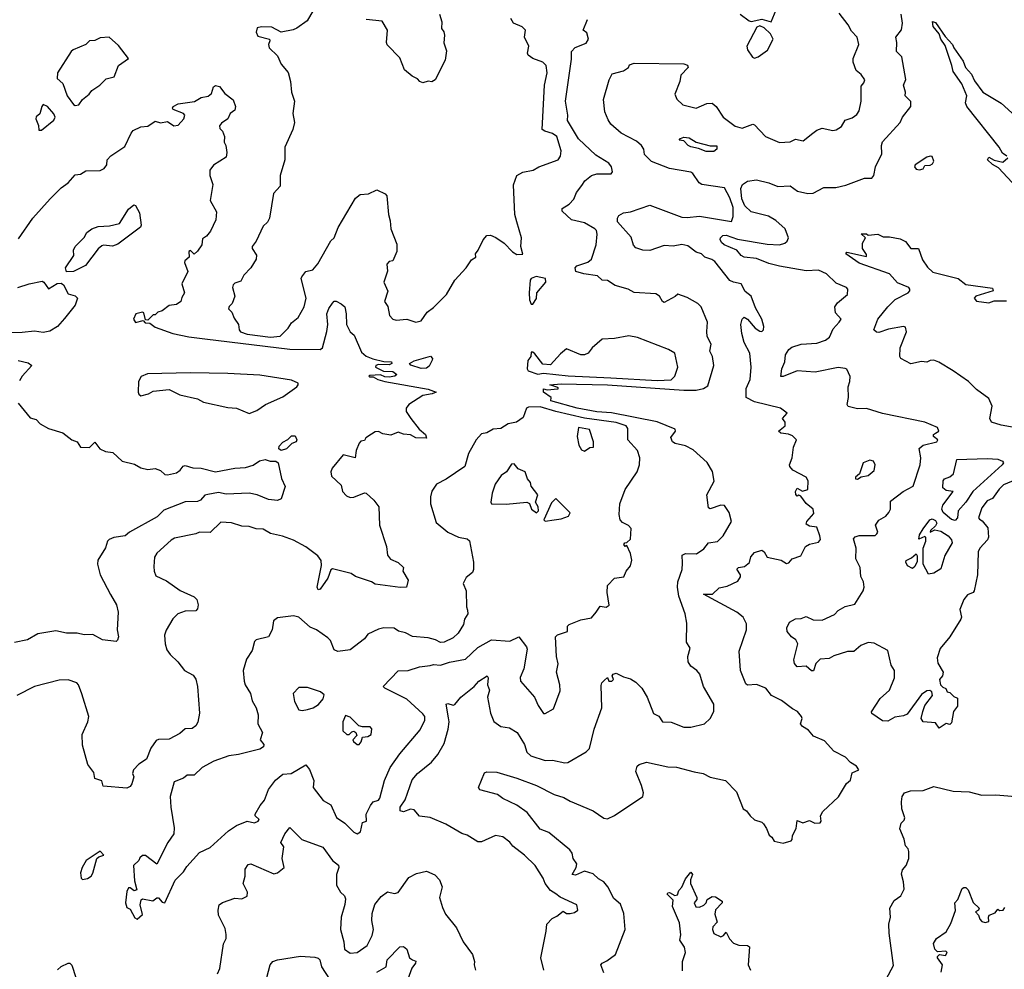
# Model space of a CAD drawing. Extents: x 1995161 to 2088924, y 769148 to 906007.
# Tile 48 of 256: x 2021812 to 2027362, y 782481 to 787834. Entities that reach past the tile are written whole.
import ezdxf

# ---------------------------------------------------------------- set-up
doc = ezdxf.new("R2010")
doc.units = 0

msp = doc.modelspace()

# ---------------------------------------------------------------- linework, layer by layer
at = {"layer": '0CON20XD'}
for points in [[(2025874, 787865), (2025925, 787827.5), (2025935, 787823.3), (2025995, 787837.5), (2026047.5, 787822.5), (2026085, 787912.5)], [(2023465.8, 787885), (2023432.7, 787827.3), (2023374.1, 787785.9), (2023354, 787776), (2023285, 787763.3), (2023232.4, 787792.4), (2023175, 787794.4), (2023151.1, 787788.9), (2023144.3, 787764.3), (2023155, 787742), (2023220, 787725), (2023222.5, 787715), (2023213.8, 787695), (2023218.1, 787675), (2023265, 787630), (2023285, 787583.8), (2023325.5, 787535.5), (2023339.4, 787485), (2023343.6, 787425), (2023360.6, 787375), (2023351.4, 787305), (2023361.4, 787255), (2023352.5, 787215), (2023305.7, 787115), (2023306.9, 787045), (2023280, 786955), (2023280, 786895), (2023243.1, 786855), (2023219.2, 786715), (2023207.9, 786692.1), (2023185, 786670), (2023144.6, 786585.4), (2023122.2, 786555), (2023121.9, 786545), (2023146.4, 786506.4), (2023145.7, 786485), (2023114.2, 786435), (2023075.4, 786394.6), (2023059.1, 786360.9), (2023025, 786349.2), (2023015, 786340), (2023012, 786325), (2023023.8, 786275), (2023010, 786235), (2022992.6, 786217.4), (2022989.2, 786205), (2023007.5, 786185), (2023020.7, 786150.7), (2023045, 786116.7), (2023049.2, 786085), (2023057.5, 786075), (2023095, 786061.4), (2023226.5, 786043.5), (2023280.7, 786049.3), (2023325.8, 786094.2), (2023343.9, 786126.1), (2023380.9, 786155), (2023415.9, 786215), (2023426.8, 786265), (2023398.6, 786375), (2023402.5, 786385), (2023425, 786414.2), (2023465, 786424.4), (2023492.6, 786457.4), (2023565, 786587.3), (2023585.3, 786605), (2023606.6, 786663.4), (2023705, 786827.5), (2023732, 786848), (2023778.3, 786851.7), (2023825, 786874.2), (2023872.3, 786852.3), (2023881.2, 786841.2), (2023891.2, 786735), (2023900.4, 786700.4), (2023904.6, 786654.6), (2023938.3, 786568.3), (2023937.1, 786527.1), (2023915, 786473.8), (2023895, 786471.2), (2023881.2, 786455), (2023886.2, 786416.2), (2023865.5, 786355), (2023886.9, 786303.1), (2023868.8, 786245), (2023887.6, 786217.6), (2023897, 786167), (2023915.7, 786145.7), (2023935, 786140), (2023995, 786145.7), (2024045, 786129.4), (2024075, 786135.8), (2024108.6, 786185), (2024145, 786211.4), (2024217.8, 786285), (2024264.5, 786365.5), (2024329.2, 786435), (2024358.8, 786481.2), (2024382.5, 786495), (2024381.2, 786515), (2024397.1, 786535), (2024425, 786593.8), (2024445, 786617.5), (2024465, 786618.8), (2024496.1, 786606.1), (2024542.5, 786575), (2024590, 786525), (2024615, 786510), (2024648.3, 786511.7), (2024636.7, 786555), (2024641.2, 786605), (2024613.8, 786693.8)], [(2024179.2, 787865), (2024191.7, 787821.7), (2024188.8, 787785), (2024203.3, 787765), (2024206.2, 787746.2), (2024202.9, 787702.9), (2024218.8, 787658.8), (2024211.2, 787605), (2024153.3, 787495), (2024135, 787484), (2024115, 787486.7), (2024085, 787477.5), (2024067.5, 787485), (2024055, 787500), (2024025, 787516), (2023981.3, 787551.3), (2023955, 787620), (2023883.3, 787693.3), (2023879.5, 787705), (2023885.4, 787775.4), (2023855.5, 787825), (2023765, 787835.9)], [(2024613.8, 786693.8), (2024602.3, 786735), (2024596, 786904), (2024614.6, 786955.4), (2024648.8, 786975), (2024706.7, 786985), (2024738, 787005), (2024848, 787045), (2024860, 787065), (2024864.2, 787095), (2024839.7, 787175), (2024815, 787193.3), (2024772, 787205), (2024757.1, 787215), (2024770, 787465), (2024784.6, 787535), (2024778.8, 787575), (2024760.6, 787595), (2024704.3, 787615), (2024678.1, 787635), (2024674.3, 787645), (2024681.4, 787685), (2024656.7, 787735), (2024662.5, 787775), (2024643.6, 787793.6), (2024595, 787814), (2024580, 787840)], [(2026168.3, 783948.3), (2026105.7, 783995.7), (2026050, 784025), (2026018.8, 784065), (2025965, 784086.7), (2025915, 784082.4), (2025905, 784090.5), (2025874.6, 784165), (2025867.5, 784275), (2025908.8, 784395), (2025909.1, 784429.1), (2025890.9, 784465), (2025855, 784493.2), (2025667.5, 784595), (2025717.5, 784595), (2025755, 784631.1), (2025799.5, 784640.5), (2025861.1, 784668.9), (2025876.1, 784693.9), (2025875.5, 784705), (2025854.1, 784735.9), (2025864.8, 784745.2), (2025898.2, 784751.8), (2025926.2, 784773.8), (2025934, 784806), (2025955, 784830.6), (2025995, 784843.2), (2026008.2, 784835), (2026026.2, 784805), (2026105, 784786.9), (2026135, 784768.9), (2026147, 784773), (2026165.6, 784794.4), (2026215, 784812), (2026240.8, 784865), (2026263.3, 784876.7), (2026315, 784888.6), (2026325.6, 784904.4), (2026323.3, 784925), (2026305, 784972.9), (2026265, 784978.1), (2026245, 784990), (2026250, 785005), (2026288.9, 785051.1), (2026284.5, 785075), (2026245, 785106.2), (2026215, 785148.8), (2026205, 785153.3), (2026195, 785147.5), (2026187, 785157), (2026186.2, 785175), (2026195, 785193.3), (2026225, 785175.5), (2026254, 785185), (2026256.2, 785235), (2026245.6, 785255), (2026170.6, 785295), (2026152.9, 785315), (2026151.4, 785325), (2026166.7, 785365), (2026173.6, 785425), (2026190.8, 785465), (2026168, 785488), (2026145, 785498.1), (2026103, 785503), (2026090, 785515), (2026127.5, 785545), (2026126.7, 785565), (2026112.5, 785585), (2026137.5, 785615), (2026100, 785645), (2025955, 785680.5), (2025907.9, 785705), (2025907.1, 785755), (2025929.4, 785805), (2025934.5, 785875.5), (2025927.9, 785955), (2025895.4, 786015), (2025882.9, 786065), (2025877.5, 786115), (2025884.2, 786145.8), (2025895, 786156.7), (2025915, 786146.7), (2025958, 786095), (2025985, 786078.1), (2025995, 786075.7), (2026004.3, 786085), (2026006.3, 786105), (2025995.3, 786145), (2025959.4, 786209.4), (2025936.2, 786276.2), (2025901.7, 786301.7), (2025878.8, 786345), (2025835, 786353.8), (2025815, 786364.1), (2025730.5, 786470.5), (2025712.8, 786482.8), (2025674, 786495), (2025654.5, 786514.5), (2025625, 786523.2), (2025579.1, 786559.1), (2025545, 786566.3), (2025495, 786557.2), (2025445, 786561.5), (2025365, 786533.3), (2025325, 786535.2), (2025285, 786547.7), (2025272.9, 786562.9), (2025258.1, 786608.1), (2025182, 786695), (2025181.2, 786715), (2025189.3, 786730.7), (2025216.2, 786746.2), (2025255, 786751.1), (2025365, 786788.9), (2025545, 786720.9), (2025575, 786718.2), (2025645, 786725.9), (2025823.9, 786696.1), (2025834.2, 786725), (2025834.5, 786775), (2025815, 786830), (2025785, 786885.6), (2025657.5, 786905), (2025642, 786915), (2025607.3, 786967.3), (2025595.3, 786975.3), (2025474.3, 786995.7), (2025372.9, 787035), (2025334.2, 787075), (2025331.2, 787105), (2025317.5, 787125), (2025288.4, 787148.4), (2025202.5, 787195), (2025144.4, 787245), (2025129.4, 787269.4), (2025111.2, 787315), (2025102.5, 787385), (2025134.4, 787495), (2025152, 787528), (2025215, 787545.8), (2025243.3, 787565), (2025249.5, 787580.5), (2025275, 787588.9), (2025555.5, 787585.5), (2025577.3, 787577.3), (2025580, 787565), (2025538.7, 787521.3), (2025532.9, 787485), (2025505.8, 787415), (2025517, 787387), (2025550, 787355), (2025625, 787335.7), (2025685, 787361.4), (2025715, 787362.9), (2025737.5, 787345), (2025777.5, 787285), (2025845, 787234.5), (2025885, 787223.1), (2025945, 787244.2), (2025955, 787240.8), (2026016.4, 787176.4), (2026095, 787142.5), (2026154.3, 787145.7), (2026185, 787160), (2026229.3, 787150.7), (2026283.8, 787195), (2026305, 787211.2), (2026335, 787222), (2026395, 787209.4), (2026415, 787213.3), (2026445, 787232.9), (2026465, 787267.5), (2026505, 787280.6), (2026530.5, 787299.5), (2026545, 787320), (2026555.4, 787375.4), (2026555, 787460), (2026571.2, 787478.8), (2026575.7, 787495), (2026555, 787526), (2026528, 787548), (2026509.5, 787595), (2026511.3, 787615), (2026541.5, 787695), (2026532.2, 787735), (2026500.2, 787770.2), (2026483.1, 787805), (2026430.9, 787870.9)], [(2026975, 785503.8), (2026992.5, 785515), (2026986.7, 785535), (2026914.6, 785564.6), (2026674.8, 785614.8), (2026585, 785642.5), (2026535, 785641), (2026482.9, 785652.9), (2026476.7, 785665), (2026484.2, 785705), (2026482.9, 785765), (2026492.2, 785795), (2026492.9, 785822.9), (2026475, 785863.3), (2026465, 785868), (2026425, 785872.5), (2026296.2, 785846.2), (2026195, 785855.3), (2026115, 785823.1), (2026103.2, 785823.2), (2026108.9, 785865), (2026125.3, 785905), (2026128.4, 785945), (2026146.9, 785975), (2026165, 785987.1), (2026216.9, 786005), (2026305, 786009.7), (2026355, 786027), (2026376.9, 786045), (2026398.5, 786091.5), (2026430.9, 786129.1), (2026442.3, 786145), (2026411.5, 786181.5), (2026406.2, 786215), (2026422.9, 786237.1), (2026477.8, 786285), (2026480, 786315), (2026472, 786325), (2026415, 786348.6), (2026360.5, 786400.5), (2026315, 786421.2), (2026245, 786418.5), (2026095, 786444.3), (2026035, 786459), (2025965, 786488.4), (2025895, 786496.1), (2025878.5, 786505), (2025853.9, 786533.9), (2025784, 786564), (2025767.3, 786577.3), (2025760.5, 786595), (2025763.3, 786605), (2025775, 786617.1), (2025795, 786620), (2025857.7, 786597.7), (2026025, 786569.1), (2026095, 786564.4), (2026125, 786573.8), (2026137.8, 786585), (2026145.4, 786605), (2026126.7, 786655), (2026075, 786701.2), (2026034, 786726), (2025935, 786750.2), (2025899.8, 786785), (2025882.4, 786825), (2025877.8, 786882.2), (2025886, 786905), (2025915, 786924.4), (2025965, 786930.9), (2026035.1, 786915.1), (2026085, 786894.2), (2026155, 786897.3), (2026196.6, 786866.6), (2026255.4, 786854.6), (2026285, 786856.9), (2026345, 786887.5), (2026412.5, 786887.5), (2026468.3, 786901.7), (2026575, 786941.4), (2026615, 786940), (2026626, 786955), (2026635.8, 787005), (2026672.5, 787077.5), (2026670, 787125), (2026675.5, 787145), (2026775.5, 787255), (2026789.4, 787285), (2026835.6, 787345), (2026835, 787372.5), (2026804, 787404), (2026806.2, 787425), (2026794, 787465), (2026807.7, 787497.7), (2026784, 787625), (2026753.8, 787655), (2026756, 787705), (2026750, 787735), (2026782.9, 787777.1), (2026788.9, 787815), (2026780.8, 787865)], [(2024835, 782905.6), (2024805, 782924.4), (2024773.6, 782963.7), (2024762.9, 782995), (2024717.1, 783065), (2024657.8, 783125), (2024591.4, 783175), (2024575, 783197.5), (2024535, 783228), (2024495, 783234.2), (2024415, 783199.2), (2024395, 783199.2), (2024335, 783237.5), (2024305, 783245.7), (2024215, 783299.6), (2024125, 783336.7), (2024065, 783344.2), (2024035, 783380), (2024015, 783382.7), (2023975, 783367.8), (2023956, 783375), (2023956.9, 783395), (2023984, 783436), (2024025, 783549.2), (2024055, 783584.3), (2024132.4, 783647.6), (2024168.1, 783691.9), (2024205.4, 783754.6), (2024227.9, 783835), (2024233.3, 783875), (2024229.3, 783899.3), (2024216.7, 783975), (2024225, 783980), (2024255, 783970), (2024265, 783973.8), (2024299.2, 784015), (2024374.6, 784075.4), (2024400.9, 784105), (2024446.7, 784135), (2024453, 784123), (2024449.3, 784085), (2024460, 784055), (2024449.5, 784015), (2024466.2, 783925), (2024485, 783877.5), (2024525, 783850), (2024572.2, 783842.2), (2024615.7, 783815), (2024657.7, 783747.7), (2024670.4, 783705), (2024694.2, 783684.2), (2024775, 783658.5), (2024815, 783659.6), (2024885, 783645.6), (2024902.7, 783647.3), (2025005, 783706), (2025024.3, 783725.7), (2025050.6, 783835), (2025093.3, 783955), (2025090, 784080), (2025094.3, 784095), (2025109.5, 784110.5), (2025126, 784126), (2025132.5, 784105), (2025150, 784105), (2025160, 784115), (2025152.5, 784135), (2025157.5, 784145), (2025175, 784150), (2025215, 784128.8), (2025255, 784117.5), (2025285, 784099.2), (2025319.2, 784065), (2025349.2, 784015), (2025385, 783922.5), (2025415, 783907.5), (2025436.1, 783876.1), (2025485, 783873.3), (2025555, 783846), (2025595, 783845.7), (2025672.5, 783865), (2025704.4, 783895), (2025724.4, 783935), (2025724.2, 783975), (2025665.8, 784075), (2025646, 784145), (2025630, 784165), (2025595, 784190), (2025579.6, 784215), (2025579.1, 784245), (2025591.7, 784291.7), (2025571.2, 784325), (2025572.3, 784432.3), (2025563.8, 784485), (2025527.2, 784585), (2025520.3, 784635), (2025521.8, 784665), (2025546, 784735), (2025548.8, 784771.2), (2025545.6, 784815), (2025565, 784824), (2025627.5, 784822.5), (2025668.5, 784851.5), (2025695, 784885.8), (2025745, 784893.1), (2025776.9, 784925), (2025824.2, 785005), (2025811.2, 785055), (2025785.6, 785095.6), (2025765, 785096.9), (2025705, 785077.1), (2025695, 785082.5), (2025685.5, 785155), (2025726.8, 785233.2), (2025717.8, 785287.8), (2025688.2, 785338.2), (2025609.3, 785409.3), (2025565, 785431.2), (2025506.2, 785445), (2025492.5, 785455), (2025482, 785478), (2025509.2, 785515), (2025506.4, 785526.4), (2025405, 785567.2), (2025147.2, 785617.2), (2025065, 785623.7), (2024955, 785644), (2024806.7, 785685), (2024807.5, 785705), (2024765, 785734.2), (2024765, 785752.5), (2024785, 785747.5), (2024845, 785752.5), (2024850, 785755), (2024845, 785760), (2024800, 785775), (2024865, 785780.6), (2025125, 785775.4), (2025555, 785745.1), (2025625, 785745.4), (2025667.5, 785755), (2025690.2, 785769.8), (2025725.6, 785885), (2025717.1, 785935), (2025702.2, 785965), (2025709.1, 786005), (2025687.3, 786047.3), (2025686.2, 786076.2), (2025689.2, 786129.2), (2025654.3, 786215), (2025634, 786235), (2025575, 786268.1), (2025522.5, 786287.5), (2025507, 786273), (2025445, 786240), (2025435, 786246), (2025418.5, 786275), (2025398.7, 786288.7), (2025275, 786296.6), (2025242.2, 786315), (2025168.9, 786335), (2025125, 786364.6), (2025095.5, 786365.5), (2025069.7, 786389.7), (2024991.2, 786401.2), (2024946.7, 786415), (2024944, 786435), (2024952.7, 786447.3), (2025015, 786467.1), (2025035.8, 786484.2), (2025061.8, 786565), (2025067.3, 786625), (2025063.2, 786645), (2025053.9, 786655), (2024995, 786689.2), (2024922.5, 786705), (2024870, 786755), (2024870.4, 786769.6), (2024909.4, 786795), (2024935, 786821.4), (2024950.8, 786859.2), (2024980.8, 786899.2), (2024997.5, 786925), (2025035, 786955.7), (2025064.6, 786965.4), (2025145.6, 786964.4), (2025154, 786976), (2025148.1, 787005), (2025133.6, 787025), (2025059.5, 787069.5), (2024962.7, 787162.7), (2024900, 787265), (2024901.6, 787295), (2024887.8, 787375), (2024922.2, 787612.2), (2024923.1, 787655), (2024942.3, 787677.7), (2025005, 787701.1), (2025017.5, 787725), (2025009.2, 787759.2), (2024987.5, 787775), (2025012.5, 787835)], [(2025955, 787617.5), (2025975, 787623.8), (2026027.9, 787662.1), (2026058.9, 787725), (2026044.6, 787754.6), (2026008.2, 787788.2), (2025985, 787798.8), (2025967.7, 787792.3), (2025911.1, 787685), (2025914.3, 787664.3), (2025943.7, 787623.7), (2025955, 787617.5)], [(2027377.5, 787065), (2027352.1, 787082.1), (2027333.8, 787115), (2027150.9, 787345), (2027144.3, 787365), (2027151.1, 787405), (2027123.1, 787473.1), (2027075, 787542.5), (2027066.7, 787576.7), (2027028.9, 787688.9), (2027003.9, 787723.9), (2026995.6, 787755), (2026960.6, 787795), (2026956.7, 787823.3), (2026975, 787818.7), (2027029.8, 787739.8), (2027071.2, 787695), (2027077.3, 787675), (2027129.6, 787599.6), (2027144.5, 787565), (2027177.3, 787527.3), (2027195, 787489.4), (2027240.9, 787425), (2027344.1, 787364.1), (2027425, 787290)], [(2022125, 787350), (2022145, 787354.4), (2022165.5, 787384.5), (2022204, 787415), (2022218.8, 787435), (2022264.1, 787465.9), (2022300, 787500), (2022345, 787512.5), (2022368, 787575), (2022426, 787615), (2022368.3, 787688.3), (2022316, 787736), (2022265, 787731.2), (2022235, 787717.3), (2022206, 787715), (2022185, 787694.5), (2022114, 787665), (2022101.4, 787655), (2022025.6, 787535), (2022022.7, 787502.7), (2022055, 787473.8), (2022078.8, 787405), (2022115, 787355.7), (2022125, 787350)], [(2021805, 786599.1), (2021886.8, 786715), (2021984.1, 786825), (2022044.8, 786885.3), (2022084.4, 786915), (2022125, 786960), (2022155, 786962.5), (2022185, 786982), (2022265, 786983.8), (2022287.5, 786995), (2022302.5, 787015), (2022305.8, 787044.2), (2022325, 787066.2), (2022405, 787119.2), (2022439.4, 787195), (2022451.2, 787208.8), (2022495, 787230.8), (2022535, 787234.5), (2022575, 787262.5), (2022605, 787253.5), (2022645, 787260), (2022680, 787235), (2022705, 787238.8), (2022736.7, 787275), (2022743.3, 787295), (2022735, 787306.2), (2022677, 787327), (2022672.5, 787335), (2022677.5, 787345), (2022705, 787359.2), (2022797.7, 787372.3), (2022835, 787395.8), (2022875, 787402.5), (2022892.6, 787417.4), (2022904.4, 787455.6), (2022915, 787463.8), (2022937.3, 787457.3), (2022968.8, 787418.8), (2023015, 787382.5), (2023028.8, 787345), (2023023.8, 787325), (2022997.5, 787305), (2022985, 787276), (2022949.6, 787250.4), (2022938.9, 787235), (2022940.7, 787220.8), (2022954.4, 787205), (2022965.8, 787175), (2022964.2, 787144.2), (2022973.3, 787125), (2022980, 787085), (2022975, 787060), (2022905, 787013.3), (2022883.3, 786985), (2022883.3, 786955), (2022901.2, 786905), (2022886.5, 786815), (2022921.2, 786751.2), (2022917.5, 786705), (2022888, 786642), (2022865, 786613.8), (2022841.9, 786598.1), (2022839.2, 786565), (2022815, 786530), (2022795, 786512.5), (2022775, 786532.5), (2022765, 786527.5), (2022767.5, 786495), (2022743.3, 786475), (2022740, 786465), (2022758.8, 786415), (2022726, 786345), (2022740, 786295), (2022725, 786267.5), (2022721.2, 786245), (2022695, 786228.6), (2022655, 786222), (2022615, 786193.3), (2022590, 786185), (2022575, 786170), (2022565, 786170), (2022535, 786140), (2022521.7, 786141.7), (2022511.7, 786181.7), (2022505, 786186.2), (2022467.5, 786175), (2022453.8, 786145), (2022465, 786127.5), (2022507.5, 786137.5), (2022520, 786125), (2022545, 786122.5), (2022575, 786101.2), (2022676, 786065), (2022765, 786045.8), (2022855.6, 786035.6), (2023335, 785977.2), (2023506.1, 785973.9), (2023519.1, 785985), (2023544.2, 786075.8), (2023548.4, 786115), (2023543.1, 786175), (2023554.4, 786205.6), (2023575, 786235.8), (2023585, 786246.4), (2023595, 786247.1), (2023625, 786232.8), (2023644.1, 786215), (2023652.9, 786175), (2023655, 786116.2), (2023674.1, 786074.1), (2023696.9, 786055), (2023739.2, 785959.2), (2023765, 785936.7), (2023801.7, 785921.7), (2023865, 785907.5), (2023907.5, 785905), (2023910, 785895), (2023895, 785887.5), (2023835, 785890), (2023820, 785885), (2023817.5, 785875), (2023863, 785853), (2023915, 785850), (2023937, 785833)], [(2021920.7, 787210.7), (2021935, 787211.2), (2022005, 787268.6), (2022011.8, 787285), (2022005, 787302.9), (2021968, 787345), (2021945, 787356.7), (2021936.1, 787343.9), (2021926.1, 787303.9), (2021905, 787286.7), (2021902.9, 787275), (2021917.9, 787237.9), (2021920.7, 787210.7)], [(2025725, 787091.1), (2025681.4, 787091.4), (2025638.9, 787108.9), (2025595, 787117.8), (2025580, 787125), (2025555, 787150.9), (2025530, 787155), (2025537.5, 787165), (2025555, 787172.1), (2025585, 787169), (2025625, 787143.6), (2025705, 787123.8), (2025742.5, 787122.5), (2025740.9, 787105), (2025725, 787091.1)], [(2026885, 786987.1), (2026905, 786993.8), (2026915, 787012.5), (2026945, 787013.8), (2026958.5, 787021.5), (2026964.2, 787035.8), (2026955, 787062), (2026945, 787065.6), (2026925, 787059.5), (2026860, 787015), (2026855.8, 787005), (2026865, 786991.9), (2026885, 786987.1)], [(2027430.8, 786890.8), (2027329.3, 786999.3), (2027295, 787017.5), (2027267.5, 787045), (2027275, 787060), (2027305, 787042.5), (2027355, 787030), (2027382, 787055)], [(2022075, 786412.5), (2022069.2, 786435), (2022116.7, 786505), (2022115.8, 786535), (2022124.4, 786555), (2022174.7, 786605.3), (2022191.2, 786635), (2022219.4, 786655), (2022255, 786668.6), (2022318.1, 786671.9), (2022375.2, 786684.7), (2022425, 786765.6), (2022455, 786791.2), (2022465, 786786.7), (2022486.9, 786745), (2022496.2, 786675), (2022492.5, 786665), (2022365, 786567.8), (2022335, 786557.8), (2022285, 786563.1), (2022275, 786558.5), (2022255, 786542.9), (2022182.1, 786447.9), (2022115, 786414), (2022075, 786412.5)], [(2027555, 785510.2), (2027345, 785548), (2027290.6, 785565), (2027280.8, 785585), (2027293.3, 785655), (2027275, 785699.2), (2027205, 785750), (2027161.2, 785795), (2027074.4, 785854.4), (2026993.1, 785903.1), (2026965, 785913.8), (2026945, 785912.5), (2026925, 785902.9), (2026895, 785908.1), (2026835, 785894), (2026780, 785925), (2026774.2, 785935), (2026775.5, 785985), (2026810.6, 786075), (2026805, 786101.2), (2026795, 786104.2), (2026710.2, 786089.8), (2026655, 786071.1), (2026642.2, 786072.2), (2026626.7, 786085), (2026648.8, 786145), (2026705.7, 786215), (2026746.7, 786256.7), (2026820, 786295), (2026830, 786305), (2026830, 786315), (2026823.3, 786325), (2026759.9, 786349.9), (2026715, 786402.2), (2026545, 786460.9), (2026468.8, 786515), (2026475, 786523.3), (2026585, 786500), (2026585, 786510), (2026562.5, 786545), (2026562.5, 786575), (2026580, 786605), (2026555, 786627.5), (2026586.4, 786626.4), (2026595, 786620), (2026650, 786625), (2026679.5, 786609.5), (2026715, 786610), (2026775, 786599.4), (2026805, 786583.3), (2026835, 786544.5), (2026878.1, 786545), (2026901.2, 786481.2), (2026929.6, 786439.6), (2026960.1, 786410.1), (2027102, 786375), (2027145, 786341.4), (2027295, 786320), (2027300, 786305), (2027202.5, 786275), (2027192.5, 786265), (2027206.4, 786246.4), (2027275, 786238.8), (2027305, 786249.2), (2027375, 786248.8)], [(2021802, 786325), (2021865, 786344.6), (2021939.3, 786359.3), (2021948.6, 786355), (2021975, 786316), (2022022.3, 786347.7), (2022045, 786348.6), (2022058.6, 786338.6), (2022085, 786288.2), (2022125, 786277.2), (2022138.2, 786265), (2022124.4, 786225), (2022065, 786149.2), (2022025.6, 786105), (2021982.7, 786077.3), (2021945, 786070.1), (2021895, 786079.1), (2021825, 786069.8), (2021715, 786069.1)], [(2024705, 786230), (2024725, 786262.5), (2024727.5, 786295), (2024778, 786355), (2024776.2, 786375), (2024724.2, 786385.8), (2024696, 786375), (2024689.2, 786365), (2024683.3, 786295), (2024686.7, 786255), (2024695, 786230), (2024705, 786230)], [(2025405, 785799.2), (2025485, 785804.1), (2025504.4, 785825), (2025522.5, 785875), (2025505.6, 785955), (2025469.6, 785975), (2025295, 786042.4), (2025245, 786052.1), (2025165, 786037.7), (2025095, 786033), (2025038.6, 785985), (2025016.2, 785953.8), (2024995, 785944.5), (2024975.5, 785945.5), (2024895, 785977.8), (2024859.6, 785950.4), (2024805, 785888.6), (2024761.4, 785891.4), (2024715, 785950), (2024705, 785960), (2024695, 785960), (2024692.5, 785935), (2024677, 785913), (2024672.9, 785865), (2024678.6, 785855), (2024732.5, 785835), (2024765, 785841.3), (2024902.9, 785827.1), (2025144.7, 785815.3), (2025405, 785799.2)], [(2021802.8, 785912.8), (2021859, 785899), (2021880, 785885), (2021825.5, 785825), (2021811.7, 785798.3)], [(2024075, 785866.9), (2024016.4, 785886.4), (2024010, 785895), (2024035, 785910.6), (2024127.3, 785937.3), (2024138.8, 785925), (2024136.2, 785915), (2024120, 785880), (2024105, 785870), (2024075, 785866.9)], [(2023105, 785614.4), (2023148.3, 785631.7), (2023196.7, 785665), (2023295, 785708.1), (2023374, 785765), (2023382.5, 785775), (2023382, 785785), (2023345, 785801.8), (2023165, 785829.4), (2022985, 785839), (2022775, 785842.9), (2022533, 785837), (2022497.1, 785822.9), (2022480.8, 785795), (2022480, 785735), (2022482.9, 785722.9), (2022494.1, 785714.1), (2022537.5, 785725), (2022565, 785740), (2022655, 785748.8), (2022715, 785718.8), (2022815, 785696.2), (2022847.7, 785677.7), (2022985, 785647.1), (2023035, 785644.4), (2023105, 785614.4)], [(2023937, 785833), (2023925.8, 785824.2), (2023895, 785818.8), (2023870.7, 785820.7), (2023845, 785832.5), (2023785, 785827.5), (2023780, 785825), (2023785, 785820), (2023805, 785820), (2023830, 785805), (2023870, 785795), (2024115, 785750.8), (2024160, 785735), (2024137.5, 785725), (2024084.3, 785715.7), (2024005, 785664), (2023990, 785645), (2023991.4, 785625), (2024016.4, 785586.4), (2024064.5, 785525), (2024099.5, 785495), (2024105.6, 785475), (2024045, 785477.6), (2024015, 785493.3), (2023975, 785497.3), (2023945, 785509.2), (2023905, 785492.5), (2023859.5, 785499.5), (2023835, 785513.3), (2023815, 785510), (2023795, 785497.5), (2023763.6, 785476.4), (2023755, 785462.5), (2023735, 785457.5), (2023725, 785447.5), (2023708, 785405), (2023702.5, 785365), (2023635, 785381.1), (2023573.8, 785305), (2023566.5, 785285), (2023570.2, 785260.2), (2023625, 785210), (2023632, 785175), (2023655, 785149.2), (2023675, 785140), (2023695, 785141.9), (2023755, 785167.1), (2023765, 785164.2), (2023807.5, 785125), (2023837.1, 785087.1), (2023840.8, 784985), (2023880, 784865), (2023885.9, 784815), (2023902.2, 784792.2), (2023945, 784774.4), (2023975.8, 784745), (2023972, 784725), (2024002, 784675), (2023993.3, 784635), (2023957.2, 784632.8), (2023815, 784652), (2023795.8, 784665.8), (2023705, 784694.4), (2023681.4, 784711.4), (2023575, 784738), (2023565, 784732.5), (2023548.1, 784685), (2023505, 784623.3), (2023495, 784620), (2023488.8, 784635), (2023513.6, 784756.4), (2023511.8, 784785), (2023492.3, 784812.3), (2023425, 784862.2), (2023355, 784899.6), (2023292.7, 784922.7), (2023225, 784937.7), (2023185, 784961.2), (2023145, 784963.4), (2023105, 784976.9), (2023065, 784978.1), (2023005, 784997.8), (2022945, 785001.8), (2022885, 784943.9), (2022825, 784945.8), (2022804.6, 784935.4), (2022685, 784910.5), (2022665, 784899.4), (2022585, 784826.9), (2022571.8, 784805), (2022567.6, 784752.4), (2022569.1, 784725), (2022579.5, 784699.5), (2022639.9, 784669.9), (2022717, 784617), (2022795, 784580.8), (2022809.6, 784565), (2022818.2, 784535), (2022815, 784512.5), (2022805, 784502.5), (2022745, 784500.6), (2022703.8, 784485), (2022675, 784456.7), (2022637.1, 784392.9), (2022628.2, 784365), (2022631.8, 784315), (2022641.9, 784281.9), (2022660.6, 784255), (2022704.2, 784215), (2022740.8, 784165), (2022789.1, 784139.1), (2022805, 784116.2), (2022813.8, 784075), (2022825.5, 783925.5), (2022816, 783874), (2022805, 783852.5), (2022785, 783838), (2022745, 783836.2), (2022715, 783810.8), (2022655, 783778), (2022595, 783776.5), (2022580.3, 783769.7), (2022551.9, 783728.1), (2022526, 783665), (2022483.1, 783636.9), (2022453.3, 783605), (2022447.5, 783585), (2022456, 783565), (2022444.3, 783525.7), (2022435, 783511.2), (2022415, 783501.2), (2022283, 783513), (2022275, 783542.5), (2022236.4, 783556.4), (2022229.5, 783589.5), (2022195.8, 783635), (2022165.8, 783745), (2022163.9, 783803.9), (2022195.7, 783875), (2022202.5, 783905), (2022162.9, 784032.9), (2022144, 784085), (2022133.3, 784095), (2022085, 784112.2), (2022035, 784110), (2021895.6, 784074.4), (2021795, 784024.2)], [(2021802.9, 785672.9), (2021870.4, 785590.4), (2021905, 785580), (2021926.7, 785555), (2021975, 785529.2), (2022055, 785504.3), (2022105, 785465.6), (2022136.2, 785455), (2022154.8, 785424.7), (2022205, 785423.1), (2022235, 785452.9), (2022263.3, 785415), (2022295, 785400), (2022337.5, 785395), (2022390, 785345), (2022459.3, 785329.3), (2022495, 785308.2), (2022535, 785297.5), (2022575.7, 785304.3), (2022605, 785293.1), (2022630.7, 785270.7), (2022645, 785268.9), (2022695, 785278.7), (2022716.9, 785295), (2022733.1, 785316.9), (2022745, 785321.8), (2022787.1, 785307.1), (2022835, 785305.7), (2022915, 785285.5), (2023025, 785306.5), (2023085, 785308.8), (2023127.9, 785322.1), (2023163.1, 785346.9), (2023195, 785354.6), (2023224.7, 785344.7), (2023255, 785344.7), (2023269.7, 785335), (2023287.3, 785247.3), (2023308.1, 785201.9), (2023285, 785132.5), (2023265.7, 785124.3), (2023215, 785128.6), (2023151.2, 785155), (2023105, 785165.4), (2022975, 785159.4), (2022932.1, 785167.9), (2022872.1, 785157.9), (2022856.4, 785153.6), (2022830.8, 785125), (2022815, 785117.9), (2022745, 785115.3), (2022625, 785070), (2022587.6, 785032.4), (2022430, 784945), (2022406.7, 784925), (2022342.5, 784915), (2022315.6, 784904.4), (2022306, 784895), (2022295, 784857.5), (2022252.3, 784787.7), (2022250, 784765), (2022266.2, 784705), (2022324.3, 784594.3), (2022356.7, 784535), (2022366.7, 784495), (2022361.2, 784395), (2022368, 784355), (2022363.9, 784336.1), (2022355, 784328.8), (2022278.1, 784338.1), (2022225, 784368.8), (2022175, 784366.7), (2022135, 784376.2), (2022075, 784375.8), (2022015, 784389.2), (2021915, 784371.1), (2021855, 784338.6), (2021783.3, 784323.3)], [(2022475, 782762.5), (2022505, 782790), (2022491.2, 782845), (2022497.5, 782872.5), (2022505, 782877.5), (2022563, 782867), (2022585, 782883.3), (2022595, 782883.3), (2022615, 782860), (2022630, 782855), (2022687.4, 782982.6), (2022735, 783030), (2022755, 783060.8), (2022825, 783138.5), (2022885, 783168), (2022989.5, 783260.5), (2023035, 783291.5), (2023095, 783316), (2023135, 783306.2), (2023156.7, 783315), (2023161.2, 783325), (2023140, 783345), (2023140, 783355), (2023167.8, 783405), (2023192.1, 783435), (2023215, 783494.4), (2023253.1, 783546.9), (2023295, 783581.1), (2023341.4, 783585), (2023425, 783632.5), (2023446.4, 783606.4), (2023470, 783545), (2023466, 783505), (2023521.7, 783431.7), (2023565, 783408), (2023597.4, 783337.4), (2023644.4, 783305), (2023695, 783252.9), (2023715, 783244), (2023733.8, 783255), (2023745, 783307.5), (2023766.2, 783315), (2023764.5, 783355), (2023788.7, 783405), (2023805, 783423.9), (2023835, 783433.5), (2023842.9, 783445), (2023868.7, 783545), (2023901.2, 783618.8), (2023954.6, 783695), (2024068.8, 783831.2), (2024095.3, 783885), (2024095.3, 783905), (2024085, 783921.4), (2023993.9, 784003.9), (2023870, 784065), (2023860, 784075), (2023945, 784162.9), (2024002.5, 784165), (2024065, 784186.1), (2024126.7, 784193.3), (2024145, 784199.1), (2024185, 784195.6), (2024235, 784212.2), (2024325, 784228.5), (2024395.3, 784294.7), (2024471.2, 784338.8), (2024575, 784330), (2024625, 784354.2), (2024668.9, 784298.9), (2024673.1, 784285), (2024654.6, 784175.4), (2024633.8, 784125), (2024635.6, 784105.6), (2024714.6, 784014.6), (2024735, 783968), (2024765, 783922.5), (2024775, 783922.5), (2024820.5, 783949.5), (2024858.8, 784051.2), (2024857.5, 784085), (2024838.8, 784155), (2024847.3, 784202.7), (2024837.5, 784245), (2024832.9, 784355), (2024844.5, 784365.5), (2024900, 784385), (2024900, 784415), (2024910, 784425), (2024975, 784450.8), (2025035, 784462), (2025061.2, 784495), (2025085, 784527.5), (2025118.3, 784521.7), (2025135.8, 784534.2), (2025123.8, 784605), (2025126.2, 784645), (2025165, 784686.2), (2025217.5, 784692.5), (2025230, 784725), (2025255.4, 784755), (2025262.5, 784787.5), (2025254.6, 784825), (2025235, 784870), (2025225, 784864), (2025217.5, 784875), (2025222.5, 784885), (2025235, 784886.7), (2025255.6, 784905), (2025259.2, 784965), (2025243.4, 784983.4), (2025210.2, 785000.2), (2025196, 785015), (2025190.8, 785045), (2025194.4, 785104.4), (2025224.3, 785185), (2025293.1, 785285), (2025306.7, 785325), (2025307.8, 785365), (2025294.5, 785405), (2025239.7, 785465), (2025239.8, 785529.8), (2025231.1, 785545), (2025175, 785563.2), (2024995, 785588.3), (2024833.9, 785625), (2024745, 785651.6), (2024680.7, 785649.3), (2024668.9, 785645), (2024649.2, 785590.8), (2024612, 785565), (2024565, 785556), (2024525, 785530.3), (2024481.2, 785525), (2024445, 785504.4), (2024415, 785499.2), (2024384.4, 785465), (2024342.3, 785387.7), (2024322, 785315), (2024216.6, 785243.4), (2024161.2, 785215), (2024134.5, 785175.5), (2024127.1, 785145), (2024128, 785105), (2024159.7, 784999.7), (2024225.4, 784945.4), (2024285, 784916.5), (2024335, 784906.9), (2024346.8, 784896.8), (2024370.8, 784775), (2024370.8, 784735), (2024365, 784716.9), (2024329.6, 784690.4), (2024311.4, 784655), (2024328, 784615), (2024330, 784525), (2024336.2, 784505), (2024337.7, 784485), (2024320, 784455), (2024314.3, 784425), (2024284.4, 784375), (2024255, 784348.9), (2024204.7, 784325.3), (2024183.6, 784323.6), (2024155, 784338.9), (2024115, 784348.8), (2024026.4, 784356.4), (2023987.1, 784377.1), (2023947.7, 784387.7), (2023923.6, 784403.6), (2023865, 784405.5), (2023835, 784398.9), (2023775, 784370.6), (2023756.4, 784343.6), (2023675, 784281.8), (2023605, 784272.9), (2023585, 784282.2), (2023563.8, 784333.8), (2023549.5, 784349.5), (2023485.3, 784395.3), (2023450.2, 784410.2), (2023385, 784466), (2023355, 784473.8), (2023265, 784462.9), (2023242.5, 784445), (2023234.2, 784395), (2023214.3, 784355.7), (2023145, 784337.5), (2023135, 784328.8), (2023122.5, 784277.5), (2023090.3, 784229.7), (2023071.1, 784165), (2023076.5, 784105), (2023082.5, 784085), (2023113.8, 784035), (2023121.9, 783995), (2023145.6, 783955), (2023155.6, 783915), (2023153.8, 783865), (2023180, 783815), (2023168, 783775), (2023188.5, 783748.5), (2023185.4, 783735), (2023165, 783722), (2023045, 783692.2), (2022990, 783685), (2022905.4, 783654.6), (2022840.9, 783619.1), (2022795, 783576.1), (2022755.3, 783574.7), (2022735, 783558.8), (2022682, 783538), (2022660.4, 783455), (2022663.6, 783395), (2022682.3, 783277.7), (2022681.4, 783245), (2022647.5, 783195), (2022585, 783072.5), (2022521.4, 783121.4), (2022505, 783121.4), (2022488.3, 783108.3), (2022483.3, 783095), (2022452.5, 783065), (2022458.8, 782978.8), (2022471.7, 782928.3), (2022456.7, 782923.3), (2022435, 782940), (2022425, 782940), (2022415, 782920), (2022408, 782855), (2022415, 782830), (2022435, 782820), (2022461.7, 782771.7), (2022475, 782762.5)], [(2024995, 785401.2), (2025025, 785423.3), (2025045.8, 785424.2), (2025045.7, 785455), (2025023.8, 785523.8), (2024962.5, 785535), (2024953.8, 785485), (2024964.2, 785435), (2024978.3, 785408.3), (2024995, 785401.2)], [(2023285, 785405.5), (2023272.1, 785415), (2023275, 785429.2), (2023295, 785452.2), (2023323.2, 785466.8), (2023345, 785487.5), (2023365, 785487.5), (2023373.3, 785465), (2023370, 785455), (2023345.7, 785444.3), (2023315, 785414.4), (2023285, 785405.5)], [(2027425, 785240.6), (2027358.1, 785211.9), (2027332.6, 785187.4), (2027295, 785134.3), (2027265, 785121.4), (2027235, 785082.5), (2027217.5, 785025), (2027221.7, 785018.3), (2027238.5, 785008.5), (2027270.4, 784970.4), (2027272.9, 784917.1), (2027268.3, 784901.7), (2027225, 784854.4), (2027215.3, 784835), (2027210.8, 784705), (2027192.5, 784615), (2027186.2, 784605), (2027155, 784591.4), (2027134.4, 784565), (2027111.8, 784508.2), (2027121.4, 784465), (2027118, 784455), (2027055.8, 784354.2), (2027000, 784290), (2026984.1, 784235.9), (2026987.4, 784207.4), (2027017.1, 784155), (2027014, 784135), (2026996.9, 784115), (2027002.5, 784085), (2027015, 784070.8), (2027033, 784063), (2027040, 784045), (2027055, 784041.2), (2027078.7, 784018.7), (2027099.4, 784009.4), (2027098.2, 783965), (2027075.6, 783935), (2027065, 783870), (2027055, 783860), (2027034.4, 783865.6), (2026995, 783840), (2026975, 783870), (2026905.8, 783875.8), (2026894.3, 783894.3), (2026902.2, 783935), (2026915, 783968.6), (2026957.5, 784025), (2026954.3, 784045), (2026942.2, 784052.2), (2026925, 784050.9), (2026895, 784030.8), (2026815, 783919.5), (2026795, 783910), (2026745, 783902.5), (2026705, 783878.9), (2026675, 783881.6), (2026615, 783922), (2026612.9, 783932.9), (2026663.4, 784006.6), (2026715, 784053.8), (2026744.3, 784124.3), (2026743.5, 784165), (2026723.8, 784195), (2026705, 784277.1), (2026629, 784319), (2026595, 784323.5), (2026553.6, 784306.4), (2026515, 784272.9), (2026478.4, 784271.6), (2026401.2, 784248.8), (2026375, 784232.1), (2026325, 784230), (2026299.6, 784205), (2026286.5, 784163.5), (2026275, 784162.9), (2026245, 784189.2), (2026195, 784186.7), (2026178.8, 784205), (2026176, 784226), (2026197.9, 784315), (2026187.8, 784337.8), (2026162, 784355), (2026138.8, 784385), (2026136.2, 784405), (2026151.4, 784438.6), (2026185, 784455.7), (2026217.7, 784457.7), (2026245, 784468.9), (2026285, 784450), (2026335, 784449.5), (2026405, 784480.9), (2026425.9, 784504.1), (2026464.7, 784525.3), (2026520.4, 784539.6), (2026566.7, 784615), (2026572.5, 784635), (2026568, 784665), (2026554.2, 784695), (2026549.4, 784745), (2026524.6, 784795), (2026528.2, 784855), (2026511.9, 784908.1), (2026521.2, 784918.8), (2026545, 784927.1), (2026633.8, 784926.2), (2026644.1, 784935.9), (2026648.8, 784945), (2026636, 784985), (2026655, 785012.5), (2026695, 785035.6), (2026711.8, 785055), (2026721.1, 785075), (2026720.7, 785119.3), (2026792.5, 785175), (2026847.8, 785205), (2026888.2, 785325), (2026892.2, 785365), (2026882.9, 785417.1), (2026905, 785435.5), (2026982.5, 785455), (2026987.5, 785465), (2026963.3, 785485), (2026963.3, 785495), (2026975, 785503.8)], [(2026535, 785243.5), (2026555, 785257.5), (2026595, 785264.2), (2026627.9, 785292.1), (2026634, 785325), (2026625.6, 785345.6), (2026605, 785351.4), (2026566.2, 785335), (2026546.7, 785273.3), (2026523.8, 785255), (2026523.8, 785245), (2026535, 785243.5)], [(2027085, 785010.9), (2027065, 785017.3), (2027016.8, 785055), (2027009.8, 785075), (2027015, 785097.1), (2027073.8, 785175), (2027035, 785180.8), (2027015.4, 785195), (2027017.3, 785235), (2027025, 785245.4), (2027055, 785256.2), (2027076.4, 785273.6), (2027094.4, 785355), (2027265, 785359.6), (2027325, 785356.5), (2027352.5, 785345), (2027357.3, 785335), (2027350.3, 785325), (2027184.7, 785175), (2027145, 785113.8), (2027102.5, 785065), (2027098.2, 785025), (2027085, 785010.9)], [(2024725, 785053.3), (2024735.8, 785065), (2024735, 785087.5), (2024720, 785115), (2024732, 785155), (2024695, 785203.8), (2024692.2, 785225), (2024673.6, 785245), (2024661.5, 785285), (2024621.7, 785301.7), (2024599.4, 785329.4), (2024585, 785328.5), (2024556.2, 785285), (2024526.7, 785265), (2024491.9, 785215), (2024476.2, 785165), (2024467.5, 785115), (2024472.5, 785105), (2024555, 785103.5), (2024670, 785115), (2024686.7, 785106.7), (2024696.2, 785075), (2024725, 785053.3)], [(2024775, 785007.5), (2024825, 785014.3), (2024865, 785020.8), (2024905, 785035.7), (2024915.4, 785054.6), (2024835, 785134), (2024809.8, 785110.2), (2024767.5, 785015), (2024775, 785007.5)], [(2026935, 784708.1), (2026905.7, 784765), (2026904.2, 784855), (2026920.5, 784895), (2026920, 784915), (2026915, 784920), (2026880, 784905), (2026885, 784930), (2026905, 784964.4), (2026942.1, 785015), (2026955, 785019.7), (2026975, 785010), (2026982.2, 784995), (2026975, 784980), (2026946.2, 784955), (2026944.2, 784944.2), (2026971.3, 784958.7), (2027005, 784951.5), (2027045.4, 784925), (2027065, 784901.4), (2027069.1, 784885), (2027027.2, 784812.8), (2027005, 784737.5), (2026965, 784714), (2026935, 784708.1)], [(2026845, 784740), (2026817.5, 784755), (2026806.7, 784775), (2026810, 784785), (2026839.7, 784800.3), (2026865, 784822.5), (2026871.2, 784811.2), (2026871.2, 784778.8), (2026858.3, 784751.7), (2026845, 784740)], [(2023405, 783940), (2023435, 783944.5), (2023466, 783954), (2023497, 783973), (2023522.5, 784005), (2023528.6, 784028.6), (2023507.5, 784045), (2023435, 784070), (2023385, 784068.8), (2023354.4, 784035.6), (2023360.4, 783990.4), (2023385, 783943.8), (2023405, 783940)], [(2023725, 783747.5), (2023737.7, 783762.3), (2023745, 783790), (2023775, 783792.5), (2023792.5, 783805), (2023797, 783837), (2023787.5, 783847.5), (2023745, 783846.7), (2023723.8, 783853.8), (2023675, 783902.5), (2023648.3, 783911.7), (2023633.3, 783875), (2023633.8, 783825), (2023656.4, 783803.6), (2023670, 783805), (2023685, 783820), (2023695, 783822.5), (2023706.4, 783816.4), (2023711.7, 783798.3), (2023690, 783775), (2023693.3, 783765), (2023715, 783747.5), (2023725, 783747.5)], [(2025105, 782460), (2025088, 782505), (2025095, 782516.2), (2025122.3, 782527.7), (2025171.2, 782565), (2025225.8, 782704.2), (2025217.5, 782795), (2025197.9, 782847.9), (2025160.6, 782880.6), (2025127.9, 782945), (2025104.3, 782974.3), (2025075, 782990.4), (2025045, 783018.5), (2024995, 783033.5), (2024945, 783010.9), (2024926.2, 783015), (2024949.4, 783055), (2024952.9, 783075), (2024932.2, 783105), (2024925.4, 783135.4), (2024912.9, 783155), (2024795, 783252.5), (2024745, 783271.4), (2024671.9, 783365), (2024615.3, 783405.3), (2024535, 783443.6), (2024505.8, 783465.8), (2024405, 783492.5), (2024397.5, 783505), (2024431.2, 783588.8), (2024446.1, 783593.9), (2024501.2, 783591.2), (2024615, 783557.5), (2024725, 783516.4), (2024825, 783465.5), (2024879.5, 783449.5), (2024915, 783427.8), (2025045, 783374.5), (2025105, 783332.5), (2025125, 783329.2), (2025165, 783348), (2025323.8, 783455), (2025327.5, 783475), (2025317.5, 783517.5), (2025284.4, 783595), (2025293.3, 783625), (2025303.9, 783636.1), (2025345, 783648.8), (2025465, 783622.5), (2025515, 783619.6), (2025614.6, 783594.6), (2025665, 783584.3), (2025705, 783564.4), (2025791.2, 783545), (2025852.1, 783482.1), (2025890, 783385), (2025910, 783375), (2025930, 783345), (2025955, 783323.3), (2025995, 783310), (2026005, 783300), (2026022.5, 783275), (2026036.7, 783236.7), (2026052.5, 783225), (2026065, 783202.5), (2026115, 783192.5), (2026160, 783205), (2026167, 783213), (2026167.5, 783235), (2026188.8, 783275), (2026195, 783320), (2026227, 783307), (2026265, 783318.8), (2026295, 783303.8), (2026325, 783306.2), (2026330, 783315), (2026326.2, 783345), (2026339.5, 783370.5), (2026427.4, 783452.6), (2026472.5, 783527.5), (2026495, 783546.7), (2026505, 783588.8), (2026542.5, 783605), (2026528.8, 783625), (2026495, 783647.1), (2026466.3, 783676.3), (2026400.7, 783710.7), (2026348.7, 783768.7), (2026286, 783795), (2026258.6, 783828.6), (2026225, 783848.8), (2026214.2, 783865), (2026223.8, 783895), (2026220, 783905), (2026197.5, 783935), (2026168.3, 783948.3)], [(2026696, 782425), (2026738.2, 782501.8), (2026713.7, 782683.7), (2026711.8, 782735), (2026720.4, 782775), (2026716.4, 782825), (2026740.8, 782869.2), (2026778.6, 782895), (2026797.4, 782932.6), (2026794.4, 782974.4), (2026782.3, 783017.7), (2026789.2, 783040.8), (2026810, 783065), (2026824, 783105), (2026824, 783144), (2026820, 783160), (2026806.1, 783176.1), (2026797.5, 783215), (2026773.4, 783273.4), (2026781.5, 783305), (2026798.1, 783321.9), (2026802.1, 783335), (2026784.2, 783385), (2026782.5, 783425), (2026786, 783455), (2026800, 783475), (2026833.2, 783486.8), (2026905, 783488), (2026965, 783511.2), (2027075, 783484.3), (2027165, 783482), (2027235, 783463.3), (2027314.8, 783465.2), (2027470.7, 783450.8)], [(2022927.8, 782455), (2022939.5, 782485), (2022960.8, 782625), (2022975.7, 782654.3), (2022976.6, 782676.6), (2022970.6, 782710.6), (2022933.3, 782785), (2022930.9, 782815), (2022936.7, 782843.3), (2022955, 782857.1), (2023025, 782881.9), (2023065, 782878.8), (2023095, 782893.8), (2023096.2, 782915), (2023071.6, 782965), (2023082.3, 783005), (2023082.7, 783045), (2023098.9, 783071.1), (2023115, 783074.4), (2023245, 783018.2), (2023265, 783025.4), (2023303.5, 783055), (2023290.6, 783105), (2023300.7, 783170.7), (2023284, 783195), (2023306.2, 783245), (2023335, 783280), (2023401.9, 783211.9), (2023520, 783170), (2023575, 783094.2), (2023608.6, 783068.6), (2023610.5, 783055), (2023597.1, 783015), (2023596.9, 782955), (2023620, 782915), (2023643.1, 782895), (2023647.8, 782877.8), (2023644.6, 782845.4), (2023624.7, 782775.3), (2023620.9, 782705), (2023639.5, 782635), (2023643.7, 782593.7), (2023675, 782570.8), (2023715, 782575.5), (2023770.5, 782615), (2023798.4, 782671.6), (2023805.8, 782705), (2023797.3, 782755), (2023799.1, 782795), (2023813.2, 782846.8), (2023849.3, 782890.7), (2023885, 782916.9), (2023925, 782908.6), (2023945, 782914.4), (2024005, 782998), (2024048.9, 783021.1), (2024105, 783034.4), (2024153, 783013), (2024178, 782985), (2024194.3, 782945), (2024178.4, 782885), (2024195, 782830), (2024212, 782792), (2024274.2, 782715), (2024311.9, 782635), (2024364.2, 782565), (2024376, 782525), (2024374, 782505), (2024381.2, 782475)], [(2022165, 782987.5), (2022195, 782993.3), (2022215, 783006.7), (2022225, 783022.5), (2022246.7, 783105), (2022257.5, 783115), (2022285.7, 783124.3), (2022265, 783146.7), (2022187.5, 783095), (2022163.3, 783055), (2022153.8, 783025), (2022157.5, 782995), (2022165, 782987.5)], [(2025548.6, 782471.4), (2025548.7, 782525), (2025565.4, 782575), (2025558.9, 782605), (2025532.9, 782645), (2025538.6, 782675), (2025531.8, 782741.8), (2025492, 782835), (2025495, 782870), (2025461.2, 782905), (2025465, 782912.5), (2025475, 782913.8), (2025505, 782896.7), (2025520, 782900), (2025528, 782925), (2025545, 782944), (2025565, 782990), (2025595, 783029.2), (2025604.2, 783015), (2025592.5, 782985), (2025593.1, 782965), (2025630, 782885), (2025630, 782875), (2025614.4, 782855.6), (2025623.1, 782833.1), (2025645, 782830.8), (2025668.3, 782841.7), (2025682.5, 782855), (2025686.7, 782875), (2025715, 782891.2), (2025735, 782890), (2025772.5, 782865), (2025772.5, 782855), (2025734.3, 782815.7), (2025731.2, 782791.2), (2025743.6, 782746.4), (2025720, 782720), (2025717.8, 782705), (2025725, 782682), (2025765, 782664.4), (2025779.1, 782670.9), (2025795, 782690), (2025813.4, 782653.4), (2025835, 782628), (2025865, 782616.2), (2025915, 782615.8), (2025926.7, 782606.7), (2025918.6, 782505), (2025932, 782475)], [(2024766.7, 782475), (2024749.2, 782545), (2024780, 782695), (2024782.9, 782735), (2024813.3, 782766.7), (2024840.2, 782779.8), (2024875, 782808.8), (2024895, 782796), (2024915, 782794.4), (2024939.1, 782800.9), (2024958.8, 782815), (2024953.3, 782845), (2024858.2, 782888.2), (2024835, 782905.6)], [(2027006.2, 782465), (2027013.3, 782505), (2026986.2, 782545), (2026986.4, 782553.6), (2026996.4, 782563.6), (2027030.9, 782559.1), (2027039.4, 782575), (2027032.7, 782582.7), (2026985, 782578.8), (2026971.4, 782595), (2026963.8, 782626.2), (2026980, 782655), (2027035, 782692), (2027061.6, 782738.4), (2027087.7, 782812.3), (2027083.8, 782855), (2027101.2, 782875), (2027123.9, 782936.1), (2027135, 782942.5), (2027145, 782942.5), (2027158.8, 782928.8), (2027186.4, 782856.4), (2027220, 782825), (2027216.4, 782813.6), (2027200, 782805), (2027217.5, 782785), (2027225, 782762.5), (2027235, 782750), (2027254, 782744), (2027275, 782750), (2027272.5, 782775), (2027277.5, 782785), (2027310.7, 782799.3), (2027325, 782820), (2027335, 782812.5), (2027355.9, 782814.1), (2027365, 782830)], [(2023825, 782465.4), (2023877.1, 782495), (2023883.5, 782535), (2023955, 782607.5), (2023975, 782610), (2023994, 782595), (2024008.8, 782545), (2024026.1, 782533.9), (2024045, 782527.5), (2024044, 782515), (2024022.6, 782487.4), (2023999.7, 782425)], [(2022025, 782478), (2022045, 782495.8), (2022085, 782516.2), (2022095, 782516.2), (2022105, 782503.3), (2022128.1, 782435)], [(2023184.2, 782355), (2023224.6, 782505.4), (2023239.2, 782525), (2023265, 782534.6), (2023395, 782554), (2023475, 782550), (2023493.6, 782543.6), (2023504.1, 782534.1), (2023513.5, 782495), (2023558.1, 782425)]]:
    msp.add_lwpolyline(points, dxfattribs=at)

doc.saveas('drawing.dxf')
